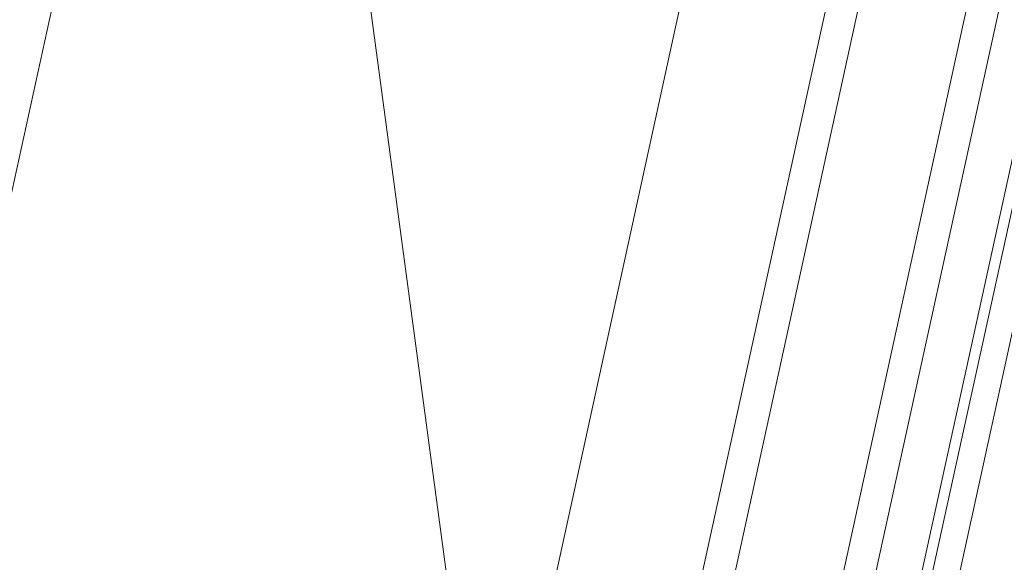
# Model space of a CAD drawing. Header units: metres. Extents: x 233012 to 233264, y 553571 to 554014.
# Tile 179 of 256: x 233199.576 to 233199.762, y 553815.222 to 553815.324. Entities that reach past the tile are written whole.
import ezdxf

# ---------------------------------------------------------------- set-up
doc = ezdxf.new("R2010")
doc.units = ezdxf.units.M
doc.layers.add('A-NL30_stijlen_dorpels-pui', color=252, linetype='Continuous', lineweight=5)
doc.layers.add('A-NL30_wandopeningen', color=252, linetype='Continuous', lineweight=5)

# ---------------------------------------------------------------- blocks, each defined once
blk = doc.blocks.new('NLRS_31_WI_CWP_aluminium raam_gen_mie - AWS 65 BS kiep-2839039-01_Situatie')
at = {"layer": 'A-NL30_wandopeningen'}
for p, q in [((-0.252000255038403, 0.05900039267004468), (5.677342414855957e-10, 0.1507209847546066)), ((0.1920001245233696, 0.05900039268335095), (-0.1920001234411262, 0.05900039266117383)), ((0.2064999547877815, 0.0320003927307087), (-0.2064001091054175, 0.03200039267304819)), ((-0.2064001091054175, 0.02600039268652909), (0.2064999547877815, 0.02600039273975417)), ((0.2064999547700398, 0.006000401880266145), (-0.2064001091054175, 0.00600040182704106)), ((-0.2064001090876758, 4.019070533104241e-07), (0.2064999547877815, 4.01964713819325e-07)), ((-0.1994001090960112, -0.008499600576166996), (0.1994001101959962, -0.008499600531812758)), ((-0.2064998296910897, -0.01049987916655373), (0.2064998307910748, -0.01049987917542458)), ((-0.2064998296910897, -0.01549987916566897), (0.2064998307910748, -0.01549987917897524))]:
    blk.add_line(p, q, dxfattribs=at)
blk = doc.blocks.new('Rectangular Mullion - NLRS_31_CWM_vliesgevelprofiel bxh 50x200_gen_mie-2811612-01_Situatie')
at = {"layer": 'A-NL30_stijlen_dorpels-pui'}
blk.add_line((233203.5120001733, 553833.2842859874), (233203.3944276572, 553832.7469995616), dxfattribs=at)

msp = doc.modelspace()

# ---------------------------------------------------------------- block references
at = {"layer": 'A-NL30_stijlen_dorpels-pui'}
msp.add_blockref('Rectangular Mullion - NLRS_31_CWM_vliesgevelprofiel bxh 50x200_gen_mie-2811612-01_Situatie', (-3.84782779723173, -17.5839193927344), dxfattribs=at)
at = {"layer": 'A-NL30_wandopeningen', "rotation": 77.656729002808}
msp.add_blockref('NLRS_31_WI_CWP_aluminium raam_gen_mie - AWS 65 BS kiep-2839039-01_Situatie', (233199.7763408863, 553815.3943139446), dxfattribs=at)

doc.saveas('drawing.dxf')
